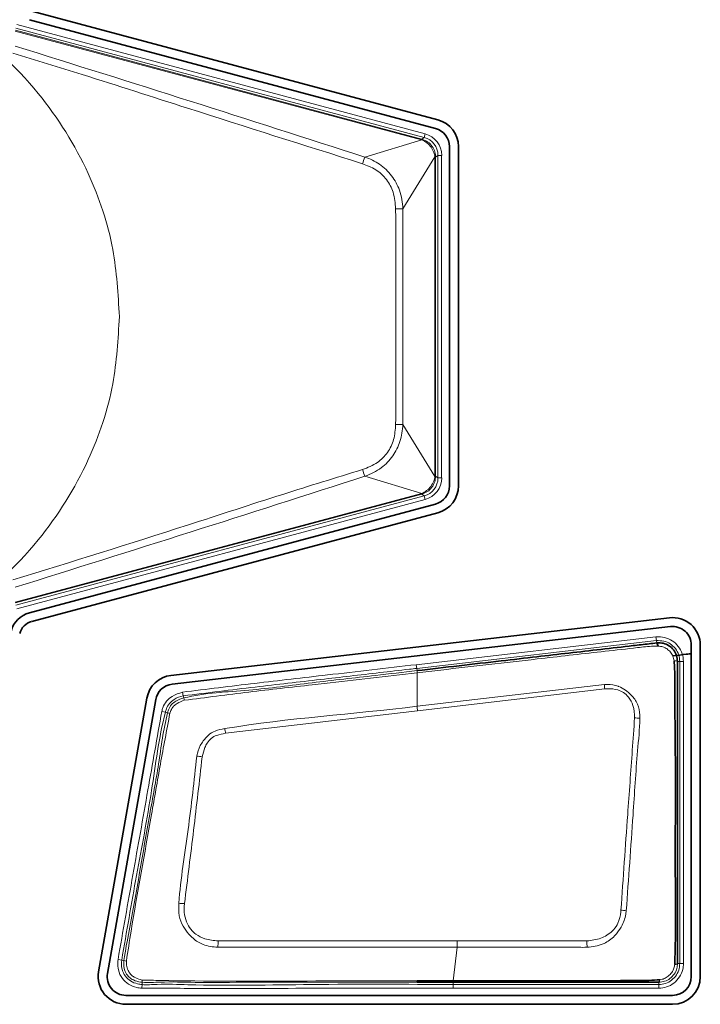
# Model space of a CAD drawing. Header units: millimetres. Extents: x 0 to 1118, y 0 to 864.
# Tile 95 of 200: x 799.26 to 805.36, y 270.49 to 279.32. Entities that reach past the tile are written whole.
import ezdxf

# ---------------------------------------------------------------- set-up
doc = ezdxf.new("R2010")
doc.units = ezdxf.units.MM

msp = doc.modelspace()

# ---------------------------------------------------------------- linework, layer by layer
at = {"color": 7, "linetype": 'Continuous', "lineweight": 35}
for p, q in [((803.0072, 278.4216), (799.3667, 279.3971)), ((799.3459, 279.3194), (802.9864, 278.344)), ((803.1109, 278.1817), (803.1109, 275.1393)), ((803.1913, 275.1393), (803.1913, 278.1817)), ((802.9864, 274.9771), (799.3459, 274.0016)), ((799.3667, 273.9239), (803.0072, 274.8994)), ((805.081, 273.9579), (800.615, 273.441)), ((800.6243, 273.3611), (805.0903, 273.878)), ((804.9671, 273.7322), (804.9671, 273.7322)), ((804.9671, 273.7322), (804.9796, 273.7037)), ((805.2776, 273.7111), (805.2776, 270.7405)), ((805.358, 270.7405), (805.358, 273.7111)), ((800.399, 273.2374), (799.9663, 270.7837)), ((800.0455, 270.7697), (800.4782, 273.2234)), ((805.1534, 270.857), (805.1534, 270.857)), ((802.8196, 270.7011), (802.8196, 270.7017)), ((802.8196, 270.6907), (802.8196, 270.7011)), ((802.8196, 270.6902), (802.8196, 270.6907)), ((805.1096, 270.5725), (800.2109, 270.5725)), ((800.2109, 270.4921), (805.1096, 270.4921))]:
    msp.add_line(p, q, dxfattribs=at)
at = {"color": 7, "linetype": 'Continuous', "lineweight": 18}
for p, q in [((802.8612, 278.2417), (799.219, 279.2176)), ((799.2208, 279.2242), (802.863, 278.2482)), ((802.8837, 278.2641), (799.2247, 279.2445)), ((799.2334, 279.2767), (802.8923, 278.2963)), ((802.3522, 278.0878), (802.8629, 278.2413)), ((802.8612, 278.2417), (802.863, 278.2482)), ((802.863, 278.2482), (802.8837, 278.2641)), ((802.8923, 278.2963), (802.8837, 278.2641)), ((802.9797, 278.089), (802.6923, 277.6241)), ((802.9798, 275.2271), (802.9798, 278.0873)), ((802.9798, 278.0873), (802.9865, 278.0873)), ((803.0072, 278.1032), (802.9865, 278.0873)), ((802.9865, 278.0873), (802.9865, 275.2271)), ((803.0072, 275.2112), (803.0072, 278.1032)), ((803.0405, 278.1032), (803.0072, 278.1032)), ((803.0405, 278.1032), (803.0405, 275.2112)), ((802.6923, 277.6241), (802.6923, 275.6903)), ((802.6923, 275.6903), (802.9797, 275.2254)), ((802.8629, 275.0731), (802.3522, 275.2266)), ((802.9798, 275.2271), (802.9865, 275.2271)), ((802.9865, 275.2271), (803.0072, 275.2112)), ((803.0405, 275.2112), (803.0072, 275.2112)), ((799.219, 274.0967), (802.8612, 275.0726)), ((802.863, 275.0661), (799.2208, 274.0902)), ((802.8612, 275.0726), (802.863, 275.0661)), ((802.8837, 275.0503), (802.863, 275.0661)), ((799.2247, 274.0698), (802.8837, 275.0503)), ((802.8923, 275.0181), (799.2334, 274.0377)), ((802.8837, 275.0503), (802.8923, 275.0181)), ((802.8133, 273.537), (804.961, 273.7855)), ((804.9648, 273.7524), (802.8172, 273.5039)), ((804.9648, 273.7524), (804.961, 273.7855)), ((804.9671, 273.7322), (804.9648, 273.7524)), ((805.1739, 273.5661), (805.1535, 273.5661)), ((805.1739, 270.857), (805.1739, 273.5661)), ((805.1739, 273.5661), (805.2072, 273.5661)), ((805.2072, 273.5661), (805.2072, 270.857)), ((802.8172, 273.5039), (802.8133, 273.537)), ((802.8195, 273.4835), (802.8172, 273.5039)), ((802.8195, 273.4835), (802.8196, 273.4835)), ((802.8196, 273.1643), (802.8196, 273.4644)), ((802.8196, 273.1643), (804.4986, 273.358)), ((804.5016, 273.32), (802.8245, 273.1242)), ((800.7174, 273.2905), (800.7256, 273.2582)), ((800.7256, 273.2582), (800.7307, 273.2384)), ((800.5324, 273.1181), (800.5647, 273.1098)), ((802.8245, 273.1242), (801.1041, 272.9216)), ((800.5845, 273.1047), (800.5647, 273.1098)), ((803.1439, 270.7016), (803.1783, 271.0033)), ((803.1783, 271.0606), (804.3419, 271.0607)), ((800.1404, 270.893), (800.1734, 270.8888)), ((800.1734, 270.8888), (800.1937, 270.8861)), ((805.1534, 270.857), (805.1739, 270.857)), ((805.1739, 270.857), (805.2072, 270.857)), ((800.3527, 270.6361), (800.3559, 270.6693)), ((800.3578, 270.6897), (800.3559, 270.6693)), ((803.1426, 270.6902), (803.1426, 270.6696)), ((803.1426, 270.6696), (804.9863, 270.6696)), ((803.1426, 270.6362), (803.1426, 270.6696)), ((804.9863, 270.6696), (804.9863, 270.69)), ((804.9863, 270.6696), (804.9863, 270.6362)), ((804.9863, 270.6362), (803.1426, 270.6362))]:
    msp.add_line(p, q, dxfattribs=at)
at = {"color": 7, "linetype": 'Continuous', "lineweight": 35, "flags": 128}
msp.add_lwpolyline([(803.1426, 270.6902), (802.9811, 270.6902), (802.8196, 270.6902)], dxfattribs=at)
at = {"color": 7, "linetype": 'Continuous', "lineweight": 35}
for centre, radius, start, end in [((802.9429, 278.1817), 0.2484, 360, 75), ((802.9429, 278.1817), 0.168, 360, 75), ((802.9429, 275.1393), 0.168, 285, 0), ((802.9429, 275.1393), 0.2484, 285, 0), ((799.4059, 273.7775), 0.232, 105, 165), ((799.4059, 273.7775), 0.1516, 105, 165), ((805.1096, 273.7111), 0.2484, 0, 96.60177), ((805.1096, 273.7111), 0.168, 0, 96.60177), ((800.6436, 273.1943), 0.2484, 96.60177, 170), ((800.6436, 273.1943), 0.168, 96.60177, 170), ((800.2109, 270.7405), 0.2484, 170, 270), ((800.2109, 270.7405), 0.168, 170, 270), ((805.1096, 270.7405), 0.2484, 270, 0), ((805.1096, 270.7405), 0.168, 270, 0)]:
    msp.add_arc(centre, radius, start, end, dxfattribs=at)
at = {"color": 7, "linetype": 'Continuous', "lineweight": 18}
for centre, radius, start, end in [((802.8821, 278.2362), 0.0199, 145.37126, 165.13441), ((802.8554, 277.8787), 0.5449, 157.43042, 164.04401), ((802.9798, 278.1089), 0.0199, 269.86559, 289.62874), ((802.6199, 280.8893), 3.266, 270.14609, 271.27144), ((802.6199, 272.425), 3.266, 88.72856, 89.85391), ((802.8554, 275.4357), 0.5449, 195.95599, 202.56958), ((802.9798, 275.2055), 0.0199, 70.37126, 90.13441), ((802.8821, 275.0782), 0.0199, 194.86559, 214.62874), ((805.1271, 273.5197), 0.0533, 60.38084, 94.07199), ((799.1483, 272.9116), 5.3689, 4.36251, 4.77013), ((800.8493, 273.2493), 0.1192, 185.27598, 195.55671), ((799.1968, 272.6997), 3.6525, 6.67401, 7.30746), ((800.5779, 273.0052), 0.0997, 74.17329, 86.1983), ((804.7589, 272.5911), 0.4686, 82.95233, 88.74507), ((798.4488, 272.4759), 2.6925, 9.52855, 10.42929), ((800.7977, 272.207), 0.5124, 79.10095, 84.5398), ((800.6536, 270.3416), 1.0563, 85.53672, 88.25065), ((804.5213, 270.1581), 1.1856, 81.61107, 83.89364), ((824.356, 269.717), 23.3562, 176.70116, 176.8415), ((754.7993, 269.7223), 49.5607, 1.48103, 1.54738), ((800.2212, 270.9445), 0.0645, 244.73212, 264.99151), ((800.3998, 270.7037), 0.0443, 171.85892, 198.43706), ((804.9665, 270.711), 0.0288, 313.19898, 2.22399)]:
    msp.add_arc(centre, radius, start, end, dxfattribs=at)
for centre, major_axis, ratio, start_param, end_param in [((802.8316, 278.1423), (0.0587, 0.0862), 0.954922, 0.304434, 0.321769), ((802.8161, 278.0844), (0.0956, 0.1416), 0.972579, 0.306155, 0.32349), ((802.8405, 278.1031), (0.1323, 0.1015), 0.999661, 5.628804, 6.937567), ((802.8405, 278.1031), (0.1587, 0.1218), 0.999758, 5.628804, 6.937567), ((802.876, 278.0844), (0.0984, 0.0344), 0.954922, 5.961416, 5.978751), ((802.8161, 278.0844), (0.1615, 0.0557), 0.972579, 5.959695, 5.97703), ((802.8405, 275.2113), (0.1323, -0.1015), 0.999661, 5.628804, 6.937567), ((802.8405, 275.2113), (0.1587, -0.1218), 0.999758, 5.628804, 6.937567), ((802.876, 275.23), (0.0984, -0.0344), 0.954922, 0.304434, 0.321769), ((802.8161, 275.23), (0.1615, -0.0557), 0.972579, 0.306155, 0.32349), ((802.8316, 275.1721), (-0.0587, 0.0862), 0.954922, 2.819823, 2.837158), ((802.8161, 275.23), (-0.0956, 0.1416), 0.972579, 2.818102, 2.835437)]:
    msp.add_ellipse(centre, major_axis=major_axis, ratio=ratio, start_param=start_param, end_param=end_param, dxfattribs=at)
for points, knots in [([(800.1529, 276.6572), (800.1412, 276.8588), (800.1156, 277.2994), (799.8824, 277.9921), (799.4295, 278.72), (798.693, 279.3902), (797.6902, 279.8736), (796.5195, 280.051), (795.3491, 279.8736), (794.3459, 279.3902), (793.6104, 278.72), (793.1546, 277.9921), (792.93, 277.2994), (792.8662, 276.6572), (792.93, 276.015), (793.1546, 275.3223), (793.6104, 274.5944), (794.3459, 273.9242), (795.3491, 273.4408), (796.5195, 273.2634), (797.6902, 273.4408), (798.693, 273.9242), (799.4295, 274.5944), (799.8824, 275.3223), (800.1156, 276.015), (800.1412, 276.4555), (800.1529, 276.6572)], [0, 0, 0, 0, 0.027672, 0.060454, 0.099202, 0.144378, 0.19539, 0.25, 0.30461, 0.355622, 0.400798, 0.439546, 0.472328, 0.5, 0.527672, 0.560454, 0.599202, 0.644378, 0.69539, 0.75, 0.80461, 0.855622, 0.900798, 0.939546, 0.972328, 1, 1, 1, 1]), ([(799.2199, 279.0827), (799.7428, 278.9188), (800.7889, 278.5908), (801.831, 278.2555), (802.3522, 278.0878)], [0, 0, 0, 0, 0.499906, 1, 1, 1, 1]), ([(802.3314, 278.0284), (801.8083, 278.1937), (800.9705, 278.4583), (799.9296, 278.7955), (799.4055, 278.955), (799.1979, 279.0181)], [0, 0, 0, 0, 0.50095, 0.80236, 1, 1, 1, 1]), ([(802.9797, 278.089), (802.9797, 278.089), (802.9782, 278.1024), (802.9708, 278.1327), (802.9472, 278.177), (802.9098, 278.2166), (802.8791, 278.2349), (802.8629, 278.2413), (802.8629, 278.2413)], [0, 0, 0, 0, 0.000099, 0.205023, 0.468657, 0.735206, 0.999901, 1, 1, 1, 1]), ([(802.8658, 278.2475), (802.8834, 278.2404), (802.9185, 278.2265), (802.9581, 278.1851), (802.9819, 278.1379), (802.9851, 278.1048), (802.9865, 278.0902)], [0, 0, 0, 0, 0.267205, 0.530926, 0.792194, 1, 1, 1, 1]), ([(802.3522, 278.0878), (802.3522, 278.0878), (802.3985, 278.0723), (802.4883, 278.0289), (802.5979, 277.9257), (802.6722, 277.7864), (802.6904, 277.6803), (802.6923, 277.6241), (802.6923, 277.6241)], [0, 0, 0, 0, 0.000033, 0.240706, 0.482945, 0.724319, 0.999967, 1, 1, 1, 1]), ([(802.6282, 277.6233), (802.6241, 277.6738), (802.6166, 277.7676), (802.551, 277.8908), (802.454, 277.9817), (802.3724, 278.0128), (802.3314, 278.0284)], [0, 0, 0, 0, 0.278433, 0.517723, 0.757717, 1, 1, 1, 1]), ([(802.6282, 275.691), (802.6284, 275.7355), (802.6294, 275.9577), (802.6314, 276.6018), (802.6295, 277.2014), (802.6282, 277.6233)], [0, 0, 0, 0, 0.0690018, 0.3450106, 1, 1, 1, 1]), ([(802.3314, 275.2859), (802.3779, 275.3041), (802.4642, 275.338), (802.5602, 275.4365), (802.6183, 275.5566), (802.6248, 275.6451), (802.6282, 275.691)], [0, 0, 0, 0, 0.274606, 0.510484, 0.746024, 1, 1, 1, 1]), ([(802.6923, 275.6903), (802.6923, 275.6902), (802.6905, 275.639), (802.6746, 275.5391), (802.6083, 275.4034), (802.4996, 275.2921), (802.4047, 275.2442), (802.3522, 275.2266), (802.3522, 275.2266)], [0, 0, 0, 0, 0.000033, 0.25119, 0.488485, 0.726814, 0.999967, 1, 1, 1, 1]), ([(799.1979, 274.2962), (799.7208, 274.4583), (800.53, 274.7091), (801.5677, 275.0511), (802.0929, 275.2126), (802.3314, 275.2859)], [0, 0, 0, 0, 0.499028, 0.772399, 1, 1, 1, 1]), ([(802.3522, 275.2266), (801.831, 275.0589), (800.7889, 274.7236), (799.7428, 274.3956), (799.2199, 274.2316)], [0, 0, 0, 0, 0.500078, 1, 1, 1, 1]), ([(802.8629, 275.0731), (802.8629, 275.0731), (802.8778, 275.079), (802.9074, 275.0961), (802.9446, 275.1337), (802.9699, 275.1788), (802.9781, 275.2106), (802.9797, 275.2254), (802.9797, 275.2254)], [0, 0, 0, 0, 0.000099, 0.243996, 0.508611, 0.774308, 0.999901, 1, 1, 1, 1]), ([(802.9865, 275.2242), (802.9848, 275.2081), (802.9812, 275.1734), (802.9554, 275.1255), (802.9158, 275.0864), (802.8821, 275.0733), (802.8658, 275.0669)], [0, 0, 0, 0, 0.228379, 0.491504, 0.753433, 1, 1, 1, 1]), ([(804.961, 273.7855), (804.9871, 273.7859), (805.0382, 273.7865), (805.1088, 273.7546), (805.1641, 273.7039), (805.2004, 273.6381), (805.205, 273.5896), (805.2072, 273.5661)], [0, 0, 0, 0, 0.209345, 0.409215, 0.609199, 0.809715, 1, 1, 1, 1]), ([(805.1739, 273.5661), (805.172, 273.5861), (805.1681, 273.6272), (805.1372, 273.6831), (805.0904, 273.7262), (805.0303, 273.7532), (804.987, 273.7527), (804.9648, 273.7524)], [0, 0, 0, 0, 0.190329, 0.390812, 0.590745, 0.790603, 1, 1, 1, 1]), ([(804.9796, 273.7037), (804.9539, 273.703), (804.8798, 273.7009), (804.6148, 273.6681), (804.2788, 273.6322), (803.704, 273.5658), (803.2494, 273.5138), (802.8908, 273.4726), (802.8196, 273.4644)], [0, 0, 0, 0, 0.035429, 0.102333, 0.368564, 0.501706, 0.901071, 1, 1, 1, 1]), ([(805.1233, 273.5729), (805.1206, 273.5866), (805.115, 273.6141), (805.0924, 273.6505), (805.0613, 273.6792), (805.0228, 273.6993), (804.9942, 273.7022), (804.9796, 273.7037)], [0, 0, 0, 0, 0.196747, 0.396314, 0.594795, 0.793198, 1, 1, 1, 1]), ([(800.7174, 273.2905), (800.9339, 273.3171), (801.3669, 273.3705), (802.0658, 273.4502), (802.5479, 273.5062), (802.8133, 273.537)], [0, 0, 0, 0, 0.310081, 0.620158, 1, 1, 1, 1]), ([(802.8172, 273.5039), (802.7951, 273.5013), (802.6847, 273.4885), (802.3977, 273.4554), (801.9377, 273.4019), (801.3506, 273.3349), (800.9406, 273.2846), (800.7256, 273.2582)], [0, 0, 0, 0, 0.031656, 0.158282, 0.411533, 0.691401, 1, 1, 1, 1]), ([(800.7307, 273.2384), (800.7307, 273.2384), (800.9197, 273.2865), (801.3092, 273.2983), (801.8789, 273.3774), (802.3821, 273.4325), (802.6954, 273.469), (802.8195, 273.4835)], [0, 0, 0, 0, 0.0000095, 0.2783838, 0.5500268, 0.8217347, 1, 1, 1, 1]), ([(802.8196, 273.4835), (802.8196, 273.4824), (802.8196, 273.4804), (802.8196, 273.4709), (802.8196, 273.4651), (802.8196, 273.4644)], [0, 0, 0, 0, 0.49909, 0.942114, 1, 1, 1, 1]), ([(802.8196, 273.4644), (802.8196, 273.4644), (802.5425, 273.4339), (802.2299, 273.3968), (801.7281, 273.3388), (801.3094, 273.293), (800.9276, 273.2428), (800.7345, 273.2174)], [0, 0, 0, 0, 0.00001, 0.3983, 0.449701, 0.721811, 1, 1, 1, 1]), ([(804.4986, 273.358), (804.4988, 273.358), (804.5078, 273.3586), (804.5492, 273.361), (804.5935, 273.3542), (804.6468, 273.3341), (804.6881, 273.31), (804.7495, 273.2611), (804.8011, 273.1853), (804.8173, 273.109), (804.8166, 273.0657), (804.8164, 273.0561)], [0, 0, 0, 0, 0.001347, 0.054783, 0.25102, 0.264576, 0.400928, 0.539476, 0.736893, 0.941814, 1, 1, 1, 1]), ([(804.7692, 273.0596), (804.7674, 273.0976), (804.7642, 273.1644), (804.7222, 273.2415), (804.6734, 273.2893), (804.6085, 273.3167), (804.5492, 273.3234), (804.5101, 273.3206), (804.5016, 273.32)], [0, 0, 0, 0, 0.26184, 0.460052, 0.594473, 0.72855, 0.940791, 1, 1, 1, 1]), ([(800.5324, 273.1181), (800.5355, 273.1292), (800.5444, 273.1618), (800.5718, 273.2119), (800.6325, 273.2631), (800.6855, 273.2802), (800.7174, 273.2905)], [0, 0, 0, 0, 0.129453, 0.379353, 0.628058, 1, 1, 1, 1]), ([(800.7256, 273.2582), (800.7256, 273.2582), (800.6968, 273.2509), (800.6507, 273.2337), (800.5981, 273.1906), (800.5751, 273.1477), (800.5674, 273.1199), (800.5647, 273.1098)], [0, 0, 0, 0, 0.000086, 0.384562, 0.625657, 0.864938, 1, 1, 1, 1]), ([(800.5845, 273.1047), (800.5845, 273.1047), (800.5868, 273.1135), (800.5942, 273.1401), (800.6159, 273.1803), (800.6655, 273.2174), (800.7058, 273.232), (800.7306, 273.2384), (800.7307, 273.2384)], [0, 0, 0, 0, 0.000095, 0.130179, 0.395684, 0.633012, 0.999905, 1, 1, 1, 1]), ([(800.7345, 273.2174), (800.7122, 273.2095), (800.6771, 273.197), (800.6405, 273.1683), (800.6272, 273.1502), (800.6226, 273.1427), (800.6226, 273.1427)], [0, 0, 0, 0, 0.514087, 0.807932, 0.999855, 1, 1, 1, 1]), ([(800.1404, 270.893), (800.1848, 271.1465), (800.2738, 271.6533), (800.4049, 272.3949), (800.491, 272.8832), (800.5324, 273.1181)], [0, 0, 0, 0, 0.3416635, 0.6833271, 1, 1, 1, 1]), ([(800.6226, 273.1427), (800.6226, 273.1427), (800.6196, 273.1373), (800.6126, 273.1239), (800.6079, 273.1096), (800.6051, 273.1011)], [0, 0, 0, 0, 0.000443, 0.40961, 1, 1, 1, 1]), ([(801.0968, 272.9633), (801.0972, 272.9633), (801.6673, 273.0592), (802.2463, 273.093), (802.8196, 273.1643), (802.8196, 273.1643)], [0, 0, 0, 0, 0.000634, 0.999988, 1, 1, 1, 1]), ([(800.5647, 273.1098), (800.5647, 273.1098), (800.5056, 272.8796), (800.4466, 272.3864), (800.3044, 271.6486), (800.217, 271.1419), (800.1734, 270.8888)], [0, 0, 0, 0, 0.0000088, 0.3161044, 0.6583949, 1, 1, 1, 1]), ([(800.1937, 270.8861), (800.1937, 270.8861), (800.2053, 270.9749), (800.2934, 271.41), (800.3852, 271.999), (800.5094, 272.6483), (800.5461, 272.9549), (800.5845, 273.1047), (800.5845, 273.1047)], [0, 0, 0, 0, 0.0000089, 0.119309, 0.5902988, 0.7940333, 0.9999911, 1, 1, 1, 1]), ([(800.6051, 273.1011), (800.5764, 272.9491), (800.5194, 272.6468), (800.4072, 271.9949), (800.2977, 271.408), (800.2295, 270.9693), (800.2156, 270.8802)], [0, 0, 0, 0, 0.205801, 0.409336, 0.880013, 1, 1, 1, 1]), ([(804.6474, 271.337), (804.6671, 271.6228), (804.7002, 272.1013), (804.7422, 272.6751), (804.7624, 272.9633), (804.7692, 273.0596)], [0, 0, 0, 0, 0.496898, 0.831901, 1, 1, 1, 1]), ([(804.8164, 273.0561), (804.8164, 273.0558), (804.8144, 272.9585), (804.7856, 272.6703), (804.7503, 272.0956), (804.7152, 271.6171), (804.6943, 271.331)], [0, 0, 0, 0, 0.000487, 0.169203, 0.503155, 1, 1, 1, 1]), ([(800.8464, 272.7171), (800.8465, 272.7175), (800.853, 272.7499), (800.8679, 272.7982), (800.9074, 272.8594), (800.9479, 272.9087), (801.0149, 272.9486), (801.0674, 272.958), (801.0968, 272.9633)], [0, 0, 0, 0, 0.00355, 0.262469, 0.393053, 0.580016, 0.764405, 1, 1, 1, 1]), ([(801.1041, 272.9216), (801.0773, 272.9169), (801.0322, 272.909), (800.9731, 272.8793), (800.9403, 272.8378), (800.9112, 272.782), (800.9012, 272.739), (800.8946, 272.7102)], [0, 0, 0, 0, 0.250201, 0.42051, 0.594738, 0.728296, 1, 1, 1, 1]), ([(800.6859, 271.3974), (800.6859, 271.3978), (800.7019, 271.6192), (800.7743, 272.0577), (800.8224, 272.4973), (800.8464, 272.7171)], [0, 0, 0, 0, 0.000827, 0.500349, 1, 1, 1, 1]), ([(800.8946, 272.7102), (800.8693, 272.4913), (800.8189, 272.053), (800.7635, 271.6143), (800.7358, 271.3947)], [0, 0, 0, 0, 0.499577, 1, 1, 1, 1]), ([(801.0352, 271.0038), (801.0348, 271.0039), (800.9901, 271.0067), (800.9086, 271.0174), (800.8237, 271.0697), (800.767, 271.1298), (800.7179, 271.1938), (800.6806, 271.2889), (800.6841, 271.3601), (800.6859, 271.3974)], [0, 0, 0, 0, 0.002459, 0.22625, 0.406164, 0.495118, 0.643227, 0.812703, 1, 1, 1, 1]), ([(800.7358, 271.3947), (800.7338, 271.361), (800.7302, 271.2985), (800.7583, 271.2142), (800.796, 271.1556), (800.8494, 271.1096), (800.9273, 271.0705), (800.998, 271.0644), (801.0385, 271.061)], [0, 0, 0, 0, 0.194137, 0.3600271, 0.5059452, 0.5922495, 0.7664029, 1, 1, 1, 1]), ([(804.3419, 271.0607), (804.3842, 271.0655), (804.4672, 271.075), (804.5451, 271.1249), (804.5946, 271.1741), (804.629, 271.2292), (804.6422, 271.2918), (804.6468, 271.3313), (804.6474, 271.337)], [0, 0, 0, 0, 0.2780101, 0.5442232, 0.5854572, 0.737591, 0.9626885, 1, 1, 1, 1]), ([(804.6943, 271.331), (804.6942, 271.3307), (804.6936, 271.3248), (804.6881, 271.2807), (804.668, 271.2105), (804.6268, 271.1485), (804.5796, 271.0914), (804.5354, 271.0577), (804.4497, 271.0152), (804.3926, 271.0088), (804.3434, 271.0033)], [0, 0, 0, 0, 0.001548, 0.034178, 0.254052, 0.411597, 0.454822, 0.677529, 0.721807, 1, 1, 1, 1]), ([(803.1783, 271.0033), (803.1783, 271.0033), (803.057, 271.0033), (802.3426, 271.0042), (801.6283, 271.004), (801.0352, 271.0038)], [0, 0, 0, 0, 0.000009, 0.169835, 1, 1, 1, 1]), ([(801.0385, 271.061), (801.6304, 271.0611), (802.3437, 271.0613), (803.057, 271.0607), (803.1783, 271.0606)], [0, 0, 0, 0, 0.829941, 1, 1, 1, 1]), ([(804.3434, 271.0033), (804.3431, 271.0033), (804.3181, 271.0026), (804.1968, 271.0043), (803.9793, 271.0032), (803.616, 271.0031), (803.3489, 271.0032), (803.1784, 271.0033)], [0, 0, 0, 0, 0.000687, 0.06449, 0.312291, 0.560873, 1, 1, 1, 1]), ([(800.3527, 270.6361), (800.3378, 270.6381), (800.2963, 270.6437), (800.2332, 270.6684), (800.1732, 270.7232), (800.1413, 270.7931), (800.1359, 270.8531), (800.1393, 270.884), (800.1404, 270.893)], [0, 0, 0, 0, 0.11954, 0.333076, 0.527763, 0.752347, 0.927472, 1, 1, 1, 1]), ([(800.1734, 270.8888), (800.1734, 270.8888), (800.17, 270.8621), (800.1703, 270.81), (800.2008, 270.7434), (800.2517, 270.697), (800.3061, 270.6759), (800.3425, 270.6711), (800.3559, 270.6693)], [0, 0, 0, 0, 0.0000621, 0.2493127, 0.4709505, 0.6594933, 0.8748115, 1, 1, 1, 1]), ([(800.3578, 270.6897), (800.3578, 270.6897), (800.3526, 270.6902), (800.3254, 270.6935), (800.2837, 270.7047), (800.2385, 270.734), (800.2066, 270.7758), (800.1893, 270.8292), (800.1914, 270.8684), (800.1937, 270.8861), (800.1937, 270.8861)], [0, 0, 0, 0, 0.000069, 0.054536, 0.282929, 0.437207, 0.600817, 0.815435, 0.999931, 1, 1, 1, 1]), ([(800.2156, 270.8802), (800.2158, 270.8639), (800.2162, 270.831), (800.2325, 270.7885), (800.2566, 270.756), (800.2918, 270.7295), (800.3267, 270.7161), (800.3511, 270.711), (800.356, 270.71)], [0, 0, 0, 0, 0.19976, 0.402451, 0.548016, 0.693005, 0.938214, 1, 1, 1, 1]), ([(805.1534, 270.857), (805.1523, 270.8425), (805.1498, 270.8095), (805.127, 270.7614), (805.0885, 270.7213), (805.0396, 270.6949), (805.004, 270.6917), (804.9863, 270.69)], [0, 0, 0, 0, 0.166449, 0.379587, 0.592789, 0.79666, 1, 1, 1, 1]), ([(804.9863, 270.6696), (805.0063, 270.6715), (805.0475, 270.6753), (805.1034, 270.7063), (805.1465, 270.7532), (805.1703, 270.8065), (805.1728, 270.8423), (805.1739, 270.857)], [0, 0, 0, 0, 0.204644, 0.419724, 0.634459, 0.849054, 1, 1, 1, 1]), ([(805.2072, 270.857), (805.2059, 270.8396), (805.203, 270.7975), (805.175, 270.7348), (805.1242, 270.6795), (805.0584, 270.643), (805.0099, 270.6385), (804.9863, 270.6362)], [0, 0, 0, 0, 0.150919, 0.365544, 0.580304, 0.795387, 1, 1, 1, 1]), ([(804.9953, 270.7122), (805.0084, 270.7147), (805.0359, 270.72), (805.0729, 270.7438), (805.1036, 270.7762), (805.1231, 270.8128), (805.1271, 270.838), (805.1288, 270.8486)], [0, 0, 0, 0, 0.193166, 0.407369, 0.628455, 0.842424, 1, 1, 1, 1]), ([(805.1534, 270.857), (805.153, 270.8562), (805.1522, 270.8546), (805.1471, 270.8524), (805.1395, 270.8503), (805.1323, 270.8492), (805.1288, 270.8486)], [0, 0, 0, 0, 0.250053, 0.50007, 0.750052, 1, 1, 1, 1]), ([(800.3559, 270.6693), (800.3559, 270.6693), (800.4009, 270.665), (800.5385, 270.6765), (801.0433, 270.6548), (801.9274, 270.6759), (802.7191, 270.6718), (803.1426, 270.6696)], [0, 0, 0, 0, 0.000007, 0.048702, 0.147656, 0.544031, 1, 1, 1, 1]), ([(800.356, 270.71), (800.4103, 270.7085), (800.5683, 270.704), (801.1392, 270.6969), (801.9061, 270.7027), (802.5692, 270.7019), (802.8196, 270.7017)], [0, 0, 0, 0, 0.0661642, 0.1924748, 0.6951687, 1, 1, 1, 1]), ([(802.8196, 270.6902), (802.5703, 270.6899), (802.0717, 270.6893), (801.4087, 270.6932), (800.8908, 270.6844), (800.5692, 270.6969), (800.4111, 270.6847), (800.3578, 270.6897), (800.3578, 270.6897)], [0, 0, 0, 0, 0.303782, 0.607563, 0.808009, 0.934677, 0.999992, 1, 1, 1, 1]), ([(803.1426, 270.6362), (802.7191, 270.6374), (801.9274, 270.6395), (801.0437, 270.6286), (800.5373, 270.6384), (800.399, 270.6367), (800.3527, 270.6361)], [0, 0, 0, 0, 0.455453, 0.851291, 0.950252, 1, 1, 1, 1])]:
    msp.add_open_spline(points, degree=3, knots=knots, dxfattribs=at)
at = {"color": 7, "linetype": 'Continuous', "lineweight": 35}
for points, knots in [([(802.8196, 273.4835), (803.0711, 273.5126), (803.429, 273.5541), (803.8827, 273.6066), (804.2765, 273.6521), (804.6117, 273.6912), (804.8742, 273.7212), (804.9445, 273.7295), (804.9671, 273.7322)], [0, 0, 0, 0, 0.35137, 0.499885, 0.633708, 0.901355, 0.968291, 1, 1, 1, 1]), ([(804.9671, 273.7322), (804.9684, 273.7323), (804.988, 273.7344), (805.0268, 273.7315), (805.0787, 273.7092), (805.1202, 273.6711), (805.1482, 273.6215), (805.1517, 273.5845), (805.1535, 273.5661)], [0, 0, 0, 0, 0.014088, 0.210871, 0.407929, 0.60613, 0.803418, 1, 1, 1, 1]), ([(805.1163, 273.6162), (805.156, 273.6211), (805.2151, 273.6283), (805.2666, 273.6349), (805.2835, 273.6371)], [0, 0, 0, 0, 0.67205, 1, 1, 1, 1]), ([(805.1288, 270.8486), (805.1307, 270.9109), (805.1385, 271.1653), (805.1328, 271.613), (805.1346, 272.1912), (805.1358, 272.7704), (805.1285, 273.2039), (805.1303, 273.4718), (805.1252, 273.5461), (805.1233, 273.5729)], [0, 0, 0, 0, 0.068592, 0.280343, 0.492823, 0.705248, 0.91802, 0.97041, 1, 1, 1, 1]), ([(805.1535, 273.5661), (805.1535, 273.5418), (805.1534, 273.4694), (805.1535, 273.204), (805.1533, 272.77), (805.1534, 272.1912), (805.1534, 271.6125), (805.1534, 271.1678), (805.1534, 270.916), (805.1534, 270.857)], [0, 0, 0, 0, 0.02683, 0.080248, 0.293884, 0.507506, 0.721127, 0.934749, 1, 1, 1, 1]), ([(802.8196, 270.7011), (802.8449, 270.7011), (802.8791, 270.7012), (802.9877, 270.7013), (803.071, 270.7014), (803.1454, 270.7014)], [0, 0, 0, 0, 0.23326, 0.314883, 1, 1, 1, 1]), ([(804.9863, 270.69), (804.9574, 270.6901), (804.8714, 270.6902), (804.7278, 270.69), (804.3841, 270.6903), (803.8555, 270.6901), (803.3845, 270.6902), (803.1426, 270.6902)], [0, 0, 0, 0, 0.047003, 0.140268, 0.23352, 0.606529, 1, 1, 1, 1]), ([(803.1454, 270.7016), (803.1898, 270.7016), (803.4121, 270.7016), (803.8121, 270.7018), (804.2379, 270.7012), (804.5434, 270.7023), (804.7277, 270.7057), (804.8742, 270.7038), (804.963, 270.7099), (804.9953, 270.7122)], [0, 0, 0, 0, 0.0720642, 0.360321, 0.6485777, 0.7624902, 0.8557367, 0.9474728, 1, 1, 1, 1])]:
    msp.add_open_spline(points, degree=3, knots=knots, dxfattribs=at)
at = {"color": 7, "linetype": 'Continuous', "lineweight": 18}
msp.add_open_spline([(803.1783, 271.0033), (803.1783, 271.0067), (803.1783, 271.0137), (803.1783, 271.0279), (803.1783, 271.0438), (803.1783, 271.055), (803.1783, 271.0606)], degree=3, dxfattribs=at)

doc.saveas('drawing.dxf')
